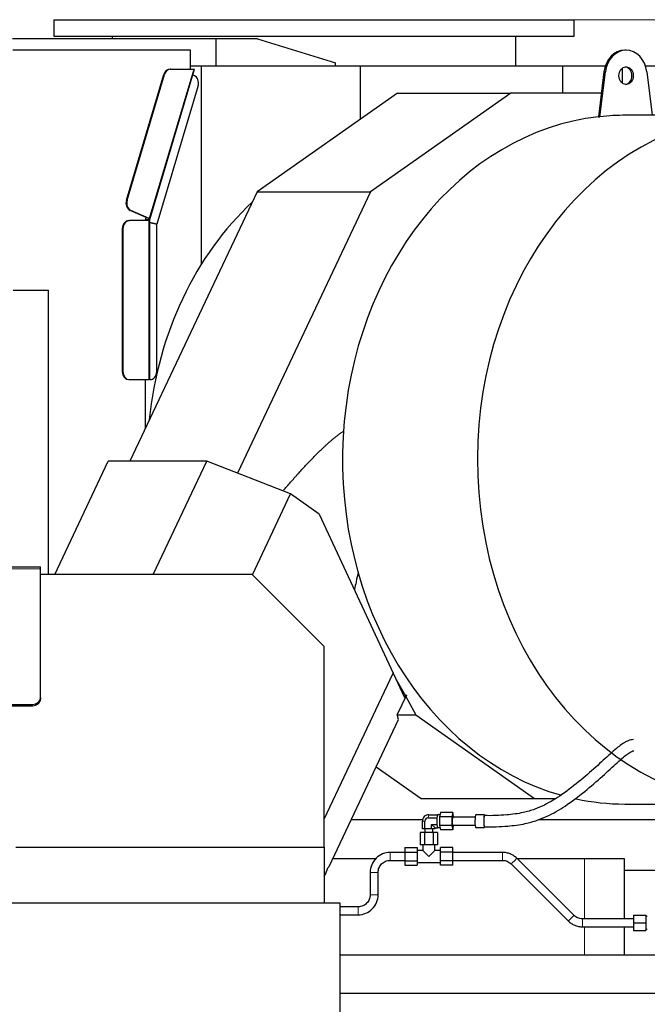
# Model space of a CAD drawing. Header units: inches. Extents: x 0 to 23760, y -13 to 16800.
# Tile 188 of 256: x 12012 to 12797, y 7067 to 8297. Entities that reach past the tile are written whole.
import ezdxf

# ---------------------------------------------------------------- set-up
doc = ezdxf.new("R2010")
doc.units = ezdxf.units.IN
doc.layers.add('1', color=7, linetype='Continuous', true_color=0xffffff)
doc.layers.add('254', color=7, linetype='Continuous', true_color=0xffffff)
doc.styles.add('latin_extended', font='simplex.shx')
doc.dimstyles.get("Standard").update_dxf_attribs({"dimtxt": 0.18, "dimasz": 0.18, "dimexe": 0.18, "dimexo": 0.0625, "dimgap": 0.09, "dimtad": 0, "dimtih": 1, "dimtoh": 1, "dimdec": 4, "dimzin": 0, "dimdsep": 46, "dimtxsty": 'Standard', "dimcen": 0.09, "dimadec": 0, "dimazin": 0, "dimtfac": 1, "dimtdec": 4, "dimtofl": 0, "dimtmove": 0, "dimatfit": 3, "dimfxl": 1, "dimtolj": 1, "dimtzin": 0, "dimarcsym": 0})

# ---------------------------------------------------------------- blocks, each defined once
blk = doc.blocks.new('_U3')
at = {"layer": '254', "color": 3, "linetype": 'Continuous', "lineweight": 13, "transparency": 16777216}
for p, q in [((12420.2, 8297.4), (14052.6, 8297.4)), ((14012.6, 8157.4), (14012.6, 5921.4)), ((11879.4, 5781.4), (14052.6, 5781.4))]:
    blk.add_line(p, q, dxfattribs=at)
at = {"layer": '254', "color": 3, "transparency": 16777216}
for points in [[(14035.9, 8157.4), (13989.3, 8157.4), (14012.6, 8297.4)], [(13989.3, 5921.4), (14035.9, 5921.4), (14012.6, 5781.4)]]:
    blk.add_solid(points, dxfattribs=at)
at = {"layer": 'Defpoints', "color": 0, "transparency": 16777216}
for p in [(12380.2, 8297.4), (11839.4, 5781.4), (14012.6, 5781.4)]:
    blk.add_point(p, dxfattribs=at)
at = {"layer": '254', "color": 2, "lineweight": 13, "transparency": 16777216, "insert": (13802.6, 6809.4), "char_height": 140, "attachment_point": 1, "rotation": 90, "style": 'latin_extended'}
blk.add_mtext('\\A1;2516', dxfattribs=at)

msp = doc.modelspace()

# ---------------------------------------------------------------- linework, layer by layer
at = {"layer": '1', "color": 2, "linetype": 'Continuous', "lineweight": 25}
for p, q in [((12055.217, 8297.4), (12055.217, 8276.619)), ((12055.217, 8297.4), (12705.217, 8297.4)), ((12705.217, 8276.619), (12705.217, 8297.4)), ((12258.121, 8273.391), (12003.197, 8273.391)), ((12055.217, 8276.619), (12705.217, 8276.619)), ((12128.022, 8276.619), (12128.022, 8273.39)), ((12309.39, 8273.391), (12258.121, 8273.391)), ((12258.121, 8239.391), (12258.121, 8273.391)), ((12309.39, 8273.391), (12407.121, 8243.583)), ((12309.48, 8273.391), (12309.39, 8273.391)), ((12309.48, 8273.363), (12309.48, 8273.391)), ((12632.542, 8239.619), (12632.542, 8276.619)), ((12225.997, 8259.391), (12003.67, 8259.391)), ((12225.997, 8236.036), (12225.997, 8259.391)), ((12770.249, 8259.391), (12768.528, 8259.391)), ((12174.928, 8047.433), (12231.051, 8235.671)), ((12200.319, 8235.671), (12201.179, 8235.671)), ((12201.179, 8235.671), (12229.876, 8235.671)), ((12225.888, 8235.671), (12225.997, 8236.036)), ((12258.121, 8239.391), (12225.997, 8239.391)), ((12229.876, 8235.671), (12231.013, 8235.671)), ((12239.294, 8239.389), (12239.294, 7991.584)), ((12407.121, 8239.391), (12258.121, 8239.391)), ((12407.12, 8239.619), (12437.872, 8239.619)), ((12407.121, 8239.391), (12407.121, 8243.583)), ((12437.872, 8239.619), (12690.762, 8239.619)), ((12437.872, 8239.619), (12437.872, 8172.9)), ((12690.762, 8239.619), (12744.304, 8239.619)), ((12690.762, 8239.619), (12690.762, 8205.729)), ((12765.196, 8236.496), (12765.196, 8218.28)), ((12794.472, 8239.619), (12822.926, 8239.619)), ((12145.722, 8071.79), (12192.621, 8229.091)), ((12146.583, 8071.79), (12193.481, 8229.091)), ((12228.901, 8228.459), (12230.373, 8227.805)), ((12742.603, 8232.121), (12735.736, 8176.026)), ((12737.457, 8176.026), (12744.324, 8232.121)), ((12796.174, 8232.121), (12802.813, 8177.892)), ((12235.269, 8214.988), (12183.668, 8041.914)), ((12484.452, 8205.732), (12309.175, 8082.194)), ((12626.045, 8205.732), (12450.769, 8082.194)), ((12484.452, 8205.732), (12626.045, 8205.732)), ((12739.372, 8205.732), (12626.045, 8205.732)), ((12735.736, 8176.026), (12737.457, 8176.026)), ((12902.873, 8177.891), (12770.249, 8177.891)), ((12309.175, 8082.194), (12149.863, 7745.337)), ((12450.769, 8082.194), (12284.399, 7730.414)), ((12309.175, 8082.194), (12450.769, 8082.194)), ((12170.564, 8050.111), (12150.618, 8058.973)), ((12174.186, 8048.884), (12151.478, 8058.973)), ((12169.657, 8047.067), (12170.564, 8050.111)), ((12173.326, 8048.884), (12170.564, 8050.111)), ((12148.768, 8046.166), (12149.629, 8046.166)), ((12173.794, 8046.166), (12149.629, 8046.166)), ((12174.493, 8046.95), (12169.656, 8046.95)), ((12169.657, 8046.166), (12169.657, 8047.067)), ((12169.723, 8047.292), (12174.457, 8047.292)), ((12169.876, 8047.805), (12174.617, 8047.805)), ((12173.522, 8048.542), (12174.836, 8048.542)), ((12173.794, 8046.166), (12174.493, 8046.166)), ((12174.86, 8046.95), (12174.493, 8046.95)), ((12174.493, 8046.166), (12174.493, 8046.95)), ((12174.617, 8047.805), (12174.836, 8048.542)), ((12182.807, 8041.914), (12174.859, 8043.625)), ((12174.86, 7847.391), (12174.86, 8046.95)), ((12183.668, 8041.914), (12174.86, 8043.81)), ((12183.618, 8041.572), (12174.86, 8043.457)), ((12182.807, 8041.914), (12183.668, 8041.914)), ((12183.618, 7857.391), (12183.618, 8041.572)), ((12140.577, 8036.166), (12140.577, 7857.391)), ((12141.437, 8036.166), (12141.437, 7857.391)), ((12004.3, 7959.391), (12048.271, 7959.391)), ((12048.271, 7603.892), (12048.271, 7959.391)), ((12148.768, 7847.391), (12149.629, 7847.391)), ((12149.629, 7847.391), (12173.794, 7847.391)), ((12169.657, 7787.188), (12169.657, 7847.391)), ((12174.86, 7847.391), (12173.794, 7847.391)), ((12174.86, 7847.391), (12175.427, 7847.391)), ((12056.181, 7603.891), (12123.075, 7745.334)), ((12246.098, 7745.334), (12123.075, 7745.334)), ((12179.205, 7603.891), (12246.098, 7745.334)), ((12350.992, 7704.455), (12246.098, 7745.334)), ((12303.256, 7603.521), (12350.992, 7704.455)), ((12386.589, 7679.366), (12350.992, 7704.455)), ((12386.589, 7679.366), (12479.244, 7480.667)), ((11640.39, 7613.391), (12038.39, 7613.391)), ((12038.39, 7610.746), (12038.39, 7613.391)), ((12038.39, 7449.704), (12038.39, 7610.746)), ((12302.886, 7603.891), (12038.39, 7603.891)), ((12392.886, 7513.891), (12302.886, 7603.891)), ((12392.886, 7262.902), (12392.886, 7513.891)), ((12392.886, 7298.068), (12479.244, 7480.667)), ((12479.244, 7480.667), (12493.428, 7450.248)), ((12483.081, 7472.438), (12494.4, 7452)), ((12038.39, 7449.704), (12038.39, 7448.027)), ((12495.683, 7452.891), (12484.309, 7428.842)), ((12495.683, 7452.891), (12493.049, 7451.06)), ((12493.428, 7450.248), (12495.683, 7452.891)), ((12494.865, 7451.161), (12507.399, 7428.529)), ((11650.39, 7441.414), (12028.39, 7441.414)), ((11650.39, 7439.736), (12028.39, 7439.736)), ((12398.951, 7238.661), (12485.982, 7422.684)), ((12485.982, 7422.684), (12484.309, 7428.842)), ((12484.393, 7428.529), (12507.399, 7428.529)), ((12507.399, 7428.529), (12655.845, 7323.903)), ((12458.011, 7363.542), (12514.251, 7323.903)), ((12514.251, 7323.903), (12655.845, 7323.903)), ((12655.845, 7323.903), (12681.997, 7323.903)), ((12768.528, 7316.891), (12937.16, 7316.891)), ((12522.911, 7299.432), (12533.829, 7299.432)), ((12523.764, 7303.473), (12534.682, 7303.473)), ((12533.829, 7299.432), (12533.847, 7299.516)), ((12533.829, 7299.263), (12533.829, 7299.432)), ((12534.664, 7303.389), (12534.682, 7303.473)), ((12534.682, 7303.473), (12534.7, 7303.389)), ((12537.529, 7303.39), (12534.682, 7303.39)), ((12538.156, 7306.36), (12536.998, 7300.875)), ((12536.998, 7300.875), (12536.998, 7289.906)), ((12552.383, 7300.875), (12536.998, 7300.875)), ((12553.54, 7306.36), (12538.156, 7306.36)), ((12553.54, 7306.36), (12552.383, 7300.875)), ((12552.383, 7300.875), (12552.383, 7289.906)), ((12554.698, 7300.875), (12553.54, 7306.36)), ((12581.563, 7300.39), (12553.54, 7300.39)), ((12553.54, 7300.39), (12553.54, 7300.39)), ((12554.698, 7300.39), (12554.698, 7300.875)), ((12593.242, 7303.39), (12582.324, 7303.39)), ((12582.324, 7303.39), (12582.324, 7303.39)), ((12593.242, 7303.39), (12593.242, 7303.39)), ((12426.737, 7297.4), (12516, 7297.4)), ((12515.741, 7285.89), (12515.741, 7295.39)), ((12518.9, 7285.89), (12518.9, 7295.39)), ((12531.787, 7287.308), (12526.922, 7291.349)), ((12526.922, 7285.89), (12526.922, 7291.349)), ((12526.922, 7291.349), (12533.829, 7291.349)), ((12531.787, 7287.308), (12534.682, 7287.308)), ((12531.787, 7285.89), (12531.787, 7287.308)), ((12533.829, 7291.349), (12533.829, 7291.517)), ((12533.847, 7291.265), (12533.829, 7291.349)), ((12534.682, 7287.308), (12534.664, 7287.392)), ((12534.7, 7287.392), (12534.682, 7287.308)), ((12534.682, 7287.39), (12537.529, 7287.39)), ((12536.998, 7289.906), (12538.156, 7284.421)), ((12552.383, 7289.906), (12536.998, 7289.906)), ((12552.383, 7289.906), (12553.54, 7284.421)), ((12553.491, 7290.407), (12553.54, 7290.39)), ((12553.54, 7290.39), (12581.563, 7290.39)), ((12553.54, 7284.421), (12554.698, 7289.906)), ((12554.698, 7289.906), (12554.698, 7290.391)), ((12582.246, 7287.416), (12582.324, 7287.39)), ((12582.324, 7287.39), (12593.242, 7287.39)), ((12593.164, 7287.416), (12593.242, 7287.39)), ((12661.058, 7297.4), (12840.214, 7297.4)), ((12518.279, 7281.39), (12512.794, 7281.39)), ((12512.794, 7281.39), (12512.794, 7265.89)), ((12518.9, 7285.89), (12515.741, 7285.89)), ((12529.249, 7281.39), (12518.279, 7281.39)), ((12518.279, 7281.39), (12518.279, 7265.89)), ((12518.764, 7285.89), (12518.764, 7281.39)), ((12526.922, 7285.89), (12518.9, 7285.89)), ((12531.787, 7285.89), (12526.922, 7285.89)), ((12528.764, 7281.39), (12528.764, 7285.89)), ((12534.734, 7281.39), (12529.249, 7281.39)), ((12529.249, 7281.39), (12529.249, 7265.89)), ((12534.734, 7281.39), (12534.734, 7265.89)), ((12553.54, 7284.421), (12538.156, 7284.421)), ((12007.386, 7262.902), (12392.886, 7262.902)), ((12392.886, 7262.902), (12392.886, 7192.891)), ((12493.764, 7262.36), (12493.764, 7256.875)), ((12493.764, 7262.36), (12509.264, 7262.36)), ((12509.264, 7262.36), (12509.264, 7256.875)), ((12518.279, 7265.89), (12512.794, 7265.89)), ((12516.264, 7265.89), (12516.264, 7258.89)), ((12529.249, 7265.89), (12518.279, 7265.89)), ((12534.734, 7265.89), (12529.249, 7265.89)), ((12531.264, 7258.89), (12531.264, 7265.89)), ((12538.264, 7256.875), (12538.264, 7262.36)), ((12553.764, 7262.36), (12538.264, 7262.36)), ((12553.764, 7256.875), (12553.764, 7262.36)), ((12493.764, 7256.875), (12493.764, 7245.906)), ((12493.764, 7256.875), (12509.264, 7256.875)), ((12516.264, 7258.89), (12509.264, 7258.89)), ((12509.264, 7256.875), (12509.264, 7245.906)), ((12516.264, 7258.89), (12523.764, 7251.39)), ((12523.764, 7251.39), (12531.264, 7258.89)), ((12538.264, 7258.89), (12531.264, 7258.89)), ((12538.264, 7245.906), (12538.264, 7256.875)), ((12553.764, 7256.875), (12538.264, 7256.875)), ((12553.764, 7245.906), (12553.764, 7256.875)), ((12615.919, 7256.39), (12553.764, 7256.39)), ((12397.619, 7237.046), (12398.951, 7238.661)), ((12457.279, 7248.4), (12403.536, 7248.4)), ((12493.764, 7245.906), (12509.264, 7245.906)), ((12493.764, 7245.906), (12493.764, 7240.421)), ((12493.764, 7240.421), (12509.264, 7240.421)), ((12509.264, 7245.906), (12509.264, 7240.421)), ((12509.264, 7243.89), (12538.264, 7243.89)), ((12538.264, 7240.421), (12538.264, 7245.906)), ((12553.764, 7245.906), (12538.264, 7245.906)), ((12553.764, 7240.421), (12538.264, 7240.421)), ((12553.764, 7246.39), (12615.919, 7246.39)), ((12553.764, 7240.421), (12553.764, 7245.906)), ((12626.528, 7242.003), (12697.934, 7170.702)), ((12705, 7177.779), (12633.594, 7249.079)), ((12718.301, 7248.4), (12634.268, 7248.4)), ((12768.238, 7248.4), (12718.301, 7248.4)), ((12768.238, 7173.393), (12768.238, 7248.4)), ((12392.886, 7225.836), (12394.955, 7230.212)), ((12394.955, 7230.212), (12397.619, 7237.046)), ((12450.39, 7231.391), (12450.39, 7203.391)), ((12460.39, 7203.391), (12460.39, 7231.391)), ((12768.238, 7234.4), (12828.918, 7234.4)), ((12412.886, 7192.891), (11981.386, 7192.891)), ((12412.886, 7007.391), (12412.886, 7192.891)), ((12435.39, 7188.391), (12412.885, 7188.391)), ((12412.885, 7178.391), (12435.39, 7178.391)), ((12779.339, 7177.891), (12779.339, 7168.391)), ((12779.339, 7177.891), (12794.839, 7177.891)), ((12794.839, 7177.891), (12794.839, 7168.391)), ((12796.764, 7176.391), (12794.839, 7176.391)), ((12779.339, 7173.391), (12715.609, 7173.391)), ((12779.339, 7168.391), (12794.839, 7168.391)), ((12779.339, 7168.391), (12779.339, 7158.891)), ((12794.839, 7168.391), (12794.839, 7158.891)), ((12715.609, 7163.391), (12779.339, 7163.391)), ((12768.238, 7128.4), (12768.238, 7163.391)), ((12779.339, 7158.891), (12794.839, 7158.891)), ((12794.839, 7160.391), (12796.764, 7160.391)), ((12412.872, 7128.4), (12874.385, 7128.4)), ((12412.886, 7080.391), (12907.419, 7080.391))]:
    msp.add_line(p, q, dxfattribs=at)
at = {"layer": '1', "color": 110, "linetype": 'Continuous', "lineweight": 13}
for p, q in [((12174.186, 8048.884), (12229.876, 8235.671)), ((12192.621, 8229.091), (12193.481, 8229.091)), ((12744.324, 8232.121), (12742.603, 8232.121)), ((12145.722, 8071.79), (12146.583, 8071.79)), ((12150.618, 8058.973), (12151.478, 8058.973)), ((12173.522, 8048.542), (12173.584, 8048.749)), ((12173.794, 7847.391), (12173.794, 8046.166)), ((12140.577, 8036.166), (12141.437, 8036.166)), ((12140.577, 7857.391), (12141.437, 7857.391)), ((11640.39, 7610.746), (12038.39, 7610.746)), ((12028.39, 7439.736), (12028.39, 7441.414)), ((12522.911, 7299.432), (12523.764, 7303.473)), ((12518.9, 7295.39), (12515.741, 7295.39)), ((12475.39, 7256.391), (12475.39, 7246.391)), ((12615.919, 7256.39), (12615.919, 7251.39)), ((12615.919, 7251.39), (12615.919, 7246.39)), ((12626.528, 7242.003), (12626.528, 7242.003)), ((12718.301, 7173.393), (12718.301, 7248.4)), ((12460.39, 7231.391), (12450.39, 7231.391)), ((12460.39, 7203.391), (12450.39, 7203.391)), ((12435.39, 7188.391), (12435.39, 7183.391)), ((12435.39, 7183.391), (12435.39, 7178.391)), ((12715.609, 7173.391), (12715.609, 7168.391)), ((12715.609, 7168.391), (12715.609, 7163.391)), ((12718.301, 7128.4), (12718.301, 7163.391))]:
    msp.add_line(p, q, dxfattribs=at)
at = {"layer": '1', "color": 2, "linetype": 'Continuous', "lineweight": 25}
for centre, major_axis, ratio, start_param, end_param in [((12768.528, 8227.391), (0, 32), 0.81915204, 0, 1.42244334), ((12770.249, 8227.391), (0, -32), 0.81915204, 1.71914931, 4.56403599), ((12200.319, 8225.671), (0, -10), 0.81915204, 3.14159265, 4.36332313), ((12201.179, 8225.671), (0, -10), 0.81915204, 3.14159265, 4.36332313), ((12768.528, 8227.391), (0, -11), 0.81915204, 0.0957204, 3.04587225), ((12227.572, 8218.408), (0, -10), 0.81915204, 1.22173048, 2.7925268), ((12768.528, 7747.391), (0, -430.5), 0.81915204, 3.23471673, 6.05712231), ((12937.16, 7747.391), (0, -430.5), 0.81915204, 3.23471673, 9.33165389), ((12770.249, 7747.391), (0, -430.5), 0.81915204, 3.14159265, 3.23471673), ((12153.42, 8068.37), (0, -10), 0.81915204, 4.36332313, 5.93411946), ((12154.28, 8068.37), (0, -10), 0.81915204, 4.36332313, 5.93411946), ((12502.251, 7747.391), (0, 403.334), 0.81915204, 0.64746261, 1.44709612), ((12148.768, 8036.166), (0, 10), 0.81915204, 0, 1.57079633), ((12149.629, 8036.166), (0, 10), 0.81915204, 0, 1.57079633), ((12172.752, 8048.884), (-0.958, 0.286), 0.19617469, 2.55962813, 4.13042446), ((12172.752, 8048.884), (2.396, -0.714), 0.19617469, 0.57731496, 0.9888318), ((12172.533, 8048.147), (2.396, -0.714), 0.19617469, 5.70122078, 6.86050027), ((12148.768, 7857.391), (0, 10), 0.81915204, 1.57079633, 3.14159265), ((12149.629, 7857.391), (0, 10), 0.81915204, 1.57079633, 3.14159265), ((12175.427, 7857.391), (0, 10), 0.81915204, 3.14159265, 4.71238898), ((12028.39, 7449.704), (-10, 0), 0.82903757, 1.57079633, 3.14159265), ((12028.39, 7448.027), (10, 0), 0.82903757, 4.71238898, 6.28318531), ((12768.528, 7747.391), (0, -430.5), 0.81915204, 6.10980366, 6.28318531), ((12523.764, 7295.39), (0, -8.083), 0.99254615, 3.14159265, 4.71238898), ((12522.911, 7295.39), (0, 4.041), 0.99254615, 0, 1.57079633), ((12534.682, 7295.39), (0, -8), 0.12186934, 4.20702847, 5.21774949), ((12534.682, 7295.39), (0, -8), 0.12186934, 4.17055194, 4.20702847), ((12534.682, 7295.39), (0, -8), 0.12186934, 3.15983092, 4.17055194), ((12534.682, 7295.39), (0, -8), 0.12186934, 3.12335439, 3.15983092), ((12553.54, 7295.39), (0, 5), 0.12186934, 0, 3.06107223), ((12582.324, 7295.39), (0, 8), 0.12186934, 0, 3.06107223), ((12593.242, 7295.39), (0, 8), 0.12186934, 0, 3.06107223), ((12534.682, 7295.39), (0, -8), 0.12186934, 5.21774949, 5.25422602), ((12534.682, 7295.39), (0, -8), 0.12186934, 5.25422602, 6.26494704), ((12534.682, 7295.39), (0, -8), 0.12186934, 6.26494704, 6.30142357)]:
    msp.add_ellipse(centre, major_axis=major_axis, ratio=ratio, start_param=start_param, end_param=end_param, dxfattribs=at)
msp.add_ellipse((12770.249, 8227.391), major_axis=(0, -11), ratio=0.81915204, dxfattribs=at)
at = {"layer": '1', "color": 110, "linetype": 'Continuous', "lineweight": 13}
for centre in [(12630.061, 7245.541), (12701.467, 7174.24)]:
    msp.add_ellipse(centre, major_axis=(-3.533, -3.538), ratio=0.03828099, start_param=0, end_param=3.14159265, dxfattribs=at)
at = {"layer": '1', "color": 2, "linetype": 'Continuous', "lineweight": 25}
for points, knots in [([(12341.561, 7708.396), (12341.998, 7708.906), (12342.436, 7709.416), (12344.406, 7711.706), (12345.941, 7713.481), (12349.021, 7717.021), (12350.565, 7718.785), (12353.663, 7722.302), (12355.217, 7724.054), (12357.556, 7726.673), (12358.337, 7727.544), (12359.901, 7729.283), (12360.685, 7730.15), (12363.04, 7732.747), (12364.615, 7734.47), (12367.778, 7737.899), (12369.366, 7739.604), (12372.555, 7742.995), (12374.157, 7744.681), (12377.376, 7748.029), (12378.993, 7749.692), (12382.246, 7752.992), (12383.882, 7754.629), (12387.173, 7757.873), (12388.83, 7759.48), (12390.916, 7761.467), (12391.334, 7761.863), (12392.171, 7762.653), (12392.591, 7763.046), (12393.851, 7764.223), (12394.694, 7765.002), (12396.385, 7766.549), (12397.234, 7767.316), (12398.938, 7768.837), (12399.793, 7769.591), (12401.511, 7771.084), (12402.374, 7771.824), (12404.107, 7773.287), (12404.977, 7774.01), (12406.727, 7775.439), (12407.607, 7776.144), (12409.376, 7777.535), (12410.265, 7778.22), (12412.056, 7779.567), (12412.957, 7780.229), (12414.772, 7781.527), (12415.687, 7782.162), (12416.872, 7782.96), (12417.137, 7783.136), (12417.402, 7783.311)], [0, 0, 0, 0, 0.01853652, 0.01853652, 0.08334954, 0.08334954, 0.14816255, 0.14816255, 0.21297557, 0.21297557, 0.24538207, 0.24538207, 0.27778858, 0.27778858, 0.34260159, 0.34260159, 0.40741461, 0.40741461, 0.47222762, 0.47222762, 0.53704064, 0.53704064, 0.60185365, 0.60185365, 0.66666667, 0.66666667, 0.68286992, 0.68286992, 0.69907317, 0.69907317, 0.73147968, 0.73147968, 0.76388619, 0.76388619, 0.7962927, 0.7962927, 0.8286992, 0.8286992, 0.86110571, 0.86110571, 0.89351222, 0.89351222, 0.92591872, 0.92591872, 0.95832523, 0.95832523, 0.99073174, 0.99073174, 1, 1, 1, 1]), ([(12435.547, 7607.126), (12434.654, 7602.98), (12433.75, 7598.837), (12432.13, 7591.496), (12431.418, 7588.295), (12430.7, 7585.096)], [0, 0, 0, 0, 0.56383339, 0.56383339, 1, 1, 1, 1]), ([(12779.6, 7397.388), (12777.503, 7397.332), (12773.955, 7396.591), (12769.064, 7394.214), (12764.922, 7391.658), (12759.798, 7387.834), (12750.285, 7379.555), (12735.247, 7365.487), (12714.02, 7346.676), (12691.745, 7329.246), (12671.998, 7317.103), (12655.561, 7309.89), (12639.83, 7305.334), (12618.943, 7302.776), (12602.621, 7302.138), (12593.242, 7302.413)], [0, 0, 0, 0, 0.07363006, 0.11927574, 0.14821135, 0.20187466, 0.26340064, 0.37701521, 0.49147043, 0.60683494, 0.70357508, 0.75320408, 0.81118391, 0.89282292, 1, 1, 1, 1]), ([(12593.241, 7288.413), (12603.029, 7288.12), (12620.105, 7288.767), (12642.063, 7291.551), (12658.541, 7296.097), (12675.468, 7303.099), (12695.793, 7314.94), (12718.872, 7332.46), (12741.011, 7351.766), (12757.039, 7366.724), (12766.826, 7375.461), (12771.748, 7379.336), (12775.325, 7381.655), (12778.013, 7382.981), (12779.344, 7383.45), (12779.746, 7383.395)], [0, 0, 0, 0, 0.10993809, 0.19338614, 0.25216233, 0.30137094, 0.39678481, 0.51173649, 0.62592203, 0.73864021, 0.79963693, 0.85364583, 0.88258208, 0.92713532, 1, 1, 1, 1]), ([(12593.226, 7302.411), (12593.055, 7302.38), (12592.662, 7301.334), (12592.436, 7298.371), (12592.399, 7296.561)], [0, 0, 0, 0, 0.43426915, 1, 1, 1, 1]), ([(12592.399, 7296.561), (12592.363, 7294.751), (12592.472, 7290.902), (12592.924, 7288.586), (12593.194, 7288.412), (12593.241, 7288.413)], [0, 0, 0, 0, 0.45269353, 0.90538705, 1, 1, 1, 1]), ([(12475.39, 7256.391), (12471.979, 7256.327), (12465.678, 7255.073), (12457.254, 7249.527), (12451.708, 7241.103), (12450.454, 7234.802), (12450.39, 7231.391)], [0, 0, 0, 0, 0.24904624, 0.5, 0.75095376, 1, 1, 1, 1]), ([(12633.594, 7249.079), (12632.435, 7250.215), (12629.91, 7252.267), (12625.528, 7254.595), (12620.78, 7256.044), (12617.542, 7256.375), (12615.919, 7256.39)], [0, 0, 0, 0, 0.24548758, 0.50001693, 0.7545363, 1, 1, 1, 1]), ([(12460.39, 7231.391), (12460.397, 7233.473), (12461.112, 7237.276), (12464.489, 7242.293), (12469.505, 7245.669), (12473.308, 7246.384), (12475.39, 7246.391)], [0, 0, 0, 0, 0.25155654, 0.5, 0.74844346, 1, 1, 1, 1]), ([(12615.919, 7246.39), (12616.946, 7246.4), (12618.896, 7246.219), (12621.718, 7245.387), (12624.302, 7243.983), (12625.808, 7242.735), (12626.528, 7242.003)], [0, 0, 0, 0, 0.25757058, 0.50002707, 0.7424676, 1, 1, 1, 1]), ([(12435.39, 7178.391), (12438.801, 7178.455), (12445.102, 7179.71), (12453.526, 7185.255), (12459.072, 7193.679), (12460.326, 7199.98), (12460.39, 7203.391)], [0, 0, 0, 0, 0.24904624, 0.5, 0.75095376, 1, 1, 1, 1]), ([(12450.39, 7203.391), (12450.383, 7201.309), (12449.668, 7197.506), (12446.291, 7192.49), (12441.275, 7189.113), (12437.472, 7188.398), (12435.39, 7188.391)], [0, 0, 0, 0, 0.25155655, 0.5, 0.74844345, 1, 1, 1, 1]), ([(12715.609, 7173.391), (12714.582, 7173.382), (12712.632, 7173.563), (12709.811, 7174.395), (12707.227, 7175.798), (12705.72, 7177.047), (12705, 7177.778)], [0, 0, 0, 0, 0.25757058, 0.50002707, 0.7424676, 1, 1, 1, 1]), ([(12697.934, 7170.702), (12699.093, 7169.567), (12701.618, 7167.515), (12706.001, 7165.186), (12710.748, 7163.738), (12713.986, 7163.407), (12715.609, 7163.391)], [0, 0, 0, 0, 0.24548758, 0.50001693, 0.7545363, 1, 1, 1, 1])]:
    msp.add_open_spline(points, degree=3, knots=knots, dxfattribs=at)
for points in [[(12493.764, 7256.391), (12475.39, 7256.391)], [(12475.39, 7246.391), (12493.764, 7246.391)]]:
    msp.add_open_spline(points, degree=1, dxfattribs=at)

# ---------------------------------------------------------------- dimensions: what is measured, and where the dimension line sits
at = {"layer": '254', "color": 2, "linetype": 'Continuous', "lineweight": 13}
dim = msp.add_linear_dim(base=(14012.588, 5781.391), p1=(12380.217, 8297.4), p2=(11839.39, 5781.391), angle=90, dimstyle='Standard', override={"dimscale": 40, "dimtxt": 3.5, "dimasz": 3.5, "dimexe": 1, "dimexo": 1, "dimgap": 1.75, "dimtad": 1, "dimtih": 0, "dimtoh": 0, "dimdec": 0, "dimlfac": 1, "dimzin": 8, "dimdsep": 46, "dimlunit": 2, "dimtxsty": 'latin_extended', "dimsah": 1, "dimse1": 0, "dimse2": 0, "dimsd1": 0, "dimsd2": 0, "dimclrd": 3, "dimclre": 3, "dimclrt": 2, "dimtol": 0, "dimtm": -0.1, "dimtfac": 0.714286, "dimtdec": 3, "dimtofl": 1, "dimtmove": 0, "dimtzin": 8, "dimlwd": 13, "dimlwe": 13}, dxfattribs=at)
dim.commit()
dim.dimension.update_dxf_attribs({"geometry": '_U3', "text_midpoint": (14012.588, 7039.396), "dimtype": 160})

doc.saveas('drawing.dxf')
